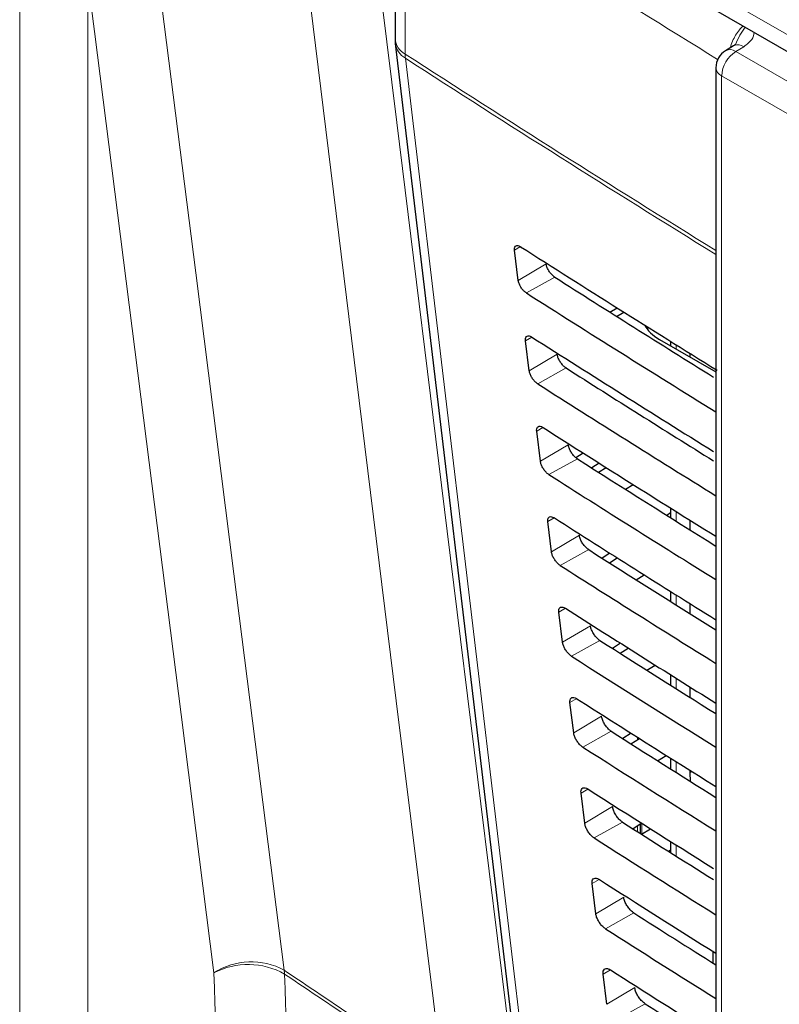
# Paper-space layout 'Blatt2' of a CAD drawing. Header units: millimetres. Extents: x 5 to 418, y 2 to 292.
# Tile 24 of 81: x 133 to 141, y 155 to 165. Entities that reach past the tile are written whole.
import ezdxf

# ---------------------------------------------------------------- set-up
doc = ezdxf.new("R2010")
doc.units = ezdxf.units.MM

psp = doc.layouts.new('Blatt2')

# ---------------------------------------------------------------- linework, layer by layer
at = {"color": 7, "linetype": 'Continuous', "lineweight": 18}
for p, q in [((136.1187, 167.3628), (144.7818, 162.3617)), ((136.9529, 166.3995), (136.9529, 164.4616)), ((133.0672, 131.2926), (133.0672, 165.222)), ((133.7553, 165.2116), (133.7553, 131.2822)), ((140.3673, 164.5352), (140.2867, 164.487)), ((140.2867, 164.487), (149.2011, 159.3408)), ((149.0597, 159.0959), (140.1452, 164.2421)), ((140.1452, 164.2421), (140.1452, 150.5783)), ((138.1167, 162.5186), (138.0567, 162.4828)), ((138.3749, 162.3464), (138.0939, 162.1784)), ((138.4624, 162.2104), (138.176, 162.0509)), ((138.23, 161.6065), (138.1685, 161.5697)), ((139.6872, 161.5277), (139.6872, 161.485)), ((138.4867, 161.4334), (138.2057, 161.2654)), ((138.5763, 161.2941), (138.2899, 161.1345)), ((138.3434, 160.6945), (138.2803, 160.6567)), ((138.5985, 160.5204), (138.3175, 160.3524)), ((138.6903, 160.3777), (138.4039, 160.2182)), ((139.6872, 159.8451), (139.6872, 159.7474)), ((138.4568, 159.7824), (138.392, 159.7437)), ((138.7103, 159.6073), (138.4293, 159.4394)), ((138.8042, 159.4613), (138.5178, 159.3018)), ((139.6872, 159.004), (139.6872, 158.9026)), ((138.5702, 158.8703), (138.5038, 158.8307)), ((138.8221, 158.6943), (138.5411, 158.5263)), ((138.9181, 158.545), (138.6318, 158.3854)), ((139.6872, 158.163), (139.6872, 158.0579)), ((138.6836, 157.9583), (138.6156, 157.9177)), ((138.9339, 157.7813), (138.6529, 157.6133)), ((139.0321, 157.6286), (138.7457, 157.4691)), ((139.2967, 157.545), (139.2967, 157.5685)), ((139.6872, 157.3221), (139.6872, 157.2133)), ((139.8227, 157.2097), (139.845, 157.223)), ((138.7969, 157.0462), (138.7274, 157.0046)), ((139.0457, 156.8683), (138.7647, 156.7003)), ((139.146, 156.7122), (138.8596, 156.5527)), ((139.2967, 156.6164), (139.2967, 156.6725)), ((139.3414, 156.6999), (139.3414, 156.5928)), ((139.6872, 156.4814), (139.6872, 156.3689)), ((138.9103, 156.1341), (138.8392, 156.0916)), ((139.1575, 155.9553), (138.8765, 155.7873)), ((139.26, 155.7959), (138.9736, 155.6363)), ((140.0856, 155.39), (140.0856, 155.273)), ((139.0237, 155.2221), (138.951, 155.1786)), ((139.2693, 155.0422), (138.9883, 154.8743)), ((139.3739, 154.8795), (139.0875, 154.7199))]:
    psp.add_line(p, q, dxfattribs=at)
at = {"color": 7, "linetype": 'Continuous', "lineweight": 25}
for p, q in [((136.2223, 167.1339), (144.8854, 162.1328)), ((136.8514, 166.5532), (136.8514, 164.6153)), ((136.8545, 164.5684), (138.1294, 153.8296)), ((140.2647, 164.5436), (140.184, 164.4954)), ((140.0867, 164.3237), (140.0867, 150.66)), ((138.0939, 162.1784), (138.0567, 162.4828)), ((139.019, 161.8575), (139.0927, 161.9)), ((139.0861, 161.8151), (139.16, 161.8577)), ((139.3893, 161.6922), (139.4067, 161.703)), ((138.2057, 161.2654), (138.1685, 161.5697)), ((139.5176, 161.5828), (140.0867, 161.2543)), ((139.6286, 161.5643), (139.6286, 161.5188)), ((139.8227, 161.4433), (139.8227, 161.4067)), ((138.3175, 160.3524), (138.2803, 160.6567)), ((138.6738, 160.3906), (138.7484, 160.4367)), ((138.9088, 160.335), (138.8346, 160.2859)), ((138.9046, 160.2414), (138.9814, 160.2891)), ((139.1751, 160.07), (139.2524, 160.118)), ((139.6286, 159.8818), (139.6286, 159.7842)), ((138.4293, 159.4394), (138.392, 159.7437)), ((139.6286, 159.832), (139.5916, 159.8075)), ((139.8227, 159.7604), (139.8227, 159.6625)), ((139.0165, 159.4265), (138.9393, 159.3754)), ((139.0128, 159.3287), (139.0928, 159.3783)), ((139.2833, 159.1573), (139.3638, 159.2072)), ((139.6286, 159.0407), (139.6286, 158.9394)), ((139.8227, 158.9191), (139.8227, 158.8175)), ((138.5411, 158.5263), (138.5038, 158.8307)), ((139.1242, 158.518), (139.044, 158.4649)), ((139.121, 158.4159), (139.2041, 158.4674)), ((139.3915, 158.2445), (139.4751, 158.2963)), ((139.6286, 158.1998), (139.6286, 158.0948)), ((139.8227, 158.078), (139.8227, 157.9726)), ((138.6529, 157.6133), (138.6156, 157.9177)), ((139.2319, 157.6095), (139.1487, 157.5544)), ((139.2293, 157.5032), (139.3155, 157.5566)), ((139.4997, 157.3317), (139.5865, 157.3855)), ((139.6286, 157.359), (139.6286, 157.2503)), ((139.8227, 157.237), (139.8227, 157.2097)), ((139.8227, 157.2097), (139.8272, 157.1251)), ((138.7647, 156.7003), (138.7274, 157.0046)), ((139.3396, 156.701), (139.2534, 156.6439)), ((139.3272, 156.597), (139.3272, 156.6928)), ((139.3375, 156.5904), (139.4268, 156.6458)), ((139.6286, 156.5183), (139.6286, 156.4059)), ((139.6079, 156.419), (139.6286, 156.4318)), ((138.8765, 155.7873), (138.8392, 156.0916)), ((140.0563, 155.4084), (140.0563, 155.2914)), ((138.9883, 154.8743), (138.951, 155.1786))]:
    psp.add_line(p, q, dxfattribs=at)
at = {"color": 7, "linetype": 'Continuous', "lineweight": 18, "flags": 128}
for points in [[(134.3604, 166.0533), (134.4567, 165.2937), (134.842, 162.2553), (135.2272, 159.2168), (135.7343, 155.2176)], [(135.0257, 155.1914), (134.6953, 157.7975), (134.3458, 160.5538), (133.8216, 164.6883), (133.7553, 165.2116)], [(137.3312, 154.1472), (137.2379, 154.9048), (136.8646, 157.9352), (136.4912, 160.9657), (135.9995, 164.9565)], [(136.7196, 164.9905), (136.8698, 163.771), (137.3778, 159.6473), (137.7165, 156.8982), (138.0513, 154.1812)], [(136.9556, 164.4196), (137.027, 163.818), (137.3126, 161.4116), (138.2301, 153.6809)]]:
    psp.add_lwpolyline(points, dxfattribs=at)
at = {"color": 7, "linetype": 'Continuous', "lineweight": 25, "flags": 128}
psp.add_lwpolyline([(140.2704, 164.5466), (140.2656, 164.5441), (140.2647, 164.5436)], dxfattribs=at)
at = {"color": 7, "linetype": 'Continuous', "lineweight": 18}
for centre, radius, start, end in [((232.5317, 314.0971), 175.9258, 237.092099, 238.30656), ((137.043, 164.6314), 0.1922, 184.8044, 242.06831), ((137.0616, 164.6008), 0.2099, 188.95214, 239.66299), ((140.2285, 164.4075), 0.0985, 53.82896, 116.85989), ((140.3079, 164.4477), 0.1058, 55.8104, 110.72388), ((232.5251, 312.1489), 175.9136, 237.092077, 238.299676), ((137.2774, 164.4609), 0.3245, 179.88151, 187.31028), ((232.5251, 312.1029), 175.9087, 237.092074, 238.298696), ((140.4523, 164.2281), 0.3074, 122.60548, 177.39452), ((140.185, 164.3324), 0.0988, 185.07867, 246.24147), ((135.4018, 154.6151), 0.6882, 61.11018, 123.13247), ((135.3704, 154.5328), 0.7433, 60.43657, 117.62952), ((135.3455, 155.1698), 0.3917, 1.38988, 7.00302)]:
    psp.add_arc(centre, radius, start, end, dxfattribs=at)
at = {"color": 7, "linetype": 'Continuous', "lineweight": 25}
for centre, radius, start, end in [((137.2514, 164.6153), 0.4, 180, 186.76944), ((140.2867, 164.3237), 0.2, 120.87094, 180)]:
    psp.add_arc(centre, radius, start, end, dxfattribs=at)
for centre, major_axis, ratio, start_param, end_param in [((286.5384, 242.9672), (200.2346, 3.0812), 0.587275, 3.868493, 3.883113), ((285.8793, 236.3997), (198.8183, -2.9535), 0.567125, 3.885601, 3.897521), ((285.8787, 236.3993), (199.2219, -2.9595), 0.567125, 3.885702, 3.899882), ((139.9419, 161.8192), (0.6, -0.0089), 0.567125, 3.439115, 3.935417), ((286.5381, 241.9872), (200.0741, 3.0787), 0.587275, 3.868453, 3.881991), ((285.8796, 235.42), (198.6578, -2.9511), 0.567125, 3.885561, 3.896647), ((285.8789, 235.4196), (199.0613, -2.9571), 0.567125, 3.885662, 3.899014), ((286.5378, 241.0072), (199.9135, 3.0762), 0.587275, 3.868413, 3.881303), ((285.8798, 234.4403), (198.4972, -2.9487), 0.567125, 3.88552, 3.895945), ((285.8792, 234.4399), (198.9008, -2.9547), 0.567125, 3.885622, 3.898143), ((286.5376, 240.0272), (199.753, 3.0738), 0.587275, 3.868373, 3.880439), ((285.8801, 233.4606), (198.3367, -2.9464), 0.567125, 3.88548, 3.895066), ((285.8794, 233.4602), (198.7402, -2.9524), 0.567125, 3.885581, 3.89727), ((286.5373, 239.0472), (199.5924, 3.0713), 0.587275, 3.868333, 3.879574), ((285.8804, 232.4809), (198.1761, -2.944), 0.567125, 3.885439, 3.894186), ((285.8797, 232.4805), (198.5797, -2.95), 0.567125, 3.885541, 3.896395), ((286.537, 238.0672), (199.4318, 3.0688), 0.587275, 3.868293, 3.878706), ((285.8806, 231.5012), (198.0156, -2.9416), 0.567125, 3.885399, 3.893303), ((285.88, 231.5008), (198.4191, -2.9476), 0.567125, 3.885501, 3.895518), ((286.5368, 237.0872), (199.2713, 3.0663), 0.587275, 3.868253, 3.877661), ((285.8809, 230.5215), (197.855, -2.9392), 0.567125, 3.885358, 3.892241), ((285.8802, 230.5211), (198.2585, -2.9452), 0.567125, 3.88546, 3.894638), ((286.5365, 236.1072), (199.1107, 3.0639), 0.587275, 3.868213, 3.876956), ((285.8812, 229.5418), (197.6944, -2.9368), 0.567125, 3.885318, 3.891522), ((285.8805, 229.5414), (198.098, -2.9428), 0.567125, 3.88542, 3.893756), ((286.5362, 235.1272), (198.9502, 3.0614), 0.587275, 3.868173, 3.876054), ((285.8814, 228.5621), (197.5339, -2.9344), 0.567125, 3.885277, 3.890463)]:
    psp.add_ellipse(centre, major_axis=major_axis, ratio=ratio, start_param=start_param, end_param=end_param, dxfattribs=at)
at = {"color": 7, "linetype": 'Continuous', "lineweight": 18}
for points, knots in [([(140.2308, 164.5233), (140.2384, 164.5461), (140.2596, 164.6101), (140.3068, 164.6902), (140.3476, 164.733), (140.3595, 164.7455)], [0, 0, 0, 0, 0.2818687, 0.7902423, 1, 1, 1, 1]), ([(140.2838, 164.5582), (140.2981, 164.5902), (140.327, 164.6544), (140.3628, 164.7069), (140.3808, 164.7332)], [0, 0, 0, 0, 0.49836, 1, 1, 1, 1]), ([(140.4742, 164.6792), (140.469, 164.6554), (140.4571, 164.6018), (140.3993, 164.559), (140.3673, 164.5352)], [0, 0, 0, 0, 0.444867, 1, 1, 1, 1]), ([(136.1953, 132.4102), (136.1065, 133.6558), (135.794, 138.039), (135.3592, 145.6079), (135.1367, 152.0011), (135.0257, 155.1914)], [0, 0, 0, 0, 0.165898, 0.583778, 1, 1, 1, 1]), ([(135.7343, 155.2176), (135.9271, 155.0879), (136.4584, 154.7304), (136.9916, 154.3742), (137.3312, 154.1472)], [0, 0, 0, 0, 0.363001, 1, 1, 1, 1]), ([(135.7371, 155.1793), (135.848, 151.9917), (136.0703, 145.6037), (136.5048, 138.0408), (136.817, 133.6611), (136.9057, 132.4165)], [0, 0, 0, 0, 0.416221, 0.834102, 1, 1, 1, 1]), ([(137.3341, 154.1089), (136.9945, 154.3359), (136.4613, 154.6922), (135.93, 155.0496), (135.7371, 155.1793)], [0, 0, 0, 0, 0.637019, 1, 1, 1, 1])]:
    psp.add_open_spline(points, degree=3, knots=knots, dxfattribs=at)
at = {"color": 7, "linetype": 'Continuous', "lineweight": 25}
for points, knots in [([(140.2829, 164.5585), (140.2837, 164.5579), (140.2848, 164.557), (140.2606, 164.5405), (140.2472, 164.5347), (140.2457, 164.534)], [0, 0, 0, 0, 0.642595, 0.959002, 1, 1, 1, 1]), ([(138.0567, 162.4828), (138.0564, 162.4862), (138.0553, 162.4986), (138.0587, 162.516), (138.0707, 162.5288), (138.0893, 162.5311), (138.1064, 162.525), (138.1161, 162.5189), (138.1179, 162.5179)], [0, 0, 0, 0, 0.0850535, 0.3019905, 0.5196115, 0.7367694, 0.9522337, 1, 1, 1, 1]), ([(138.4624, 162.2104), (138.4587, 162.2129), (138.4465, 162.2212), (138.4255, 162.2415), (138.4026, 162.2724), (138.3851, 162.306), (138.3772, 162.331), (138.3753, 162.3436), (138.3749, 162.3464)], [0, 0, 0, 0, 0.090146, 0.302268, 0.513764, 0.725705, 0.93926, 1, 1, 1, 1]), ([(138.176, 162.0509), (138.1729, 162.053), (138.1618, 162.0605), (138.1423, 162.079), (138.1206, 162.1078), (138.104, 162.1393), (138.0962, 162.1633), (138.0944, 162.1754), (138.0939, 162.1784)], [0, 0, 0, 0, 0.081983, 0.294147, 0.505651, 0.717552, 0.931033, 1, 1, 1, 1]), ([(138.1685, 161.5697), (138.1681, 161.5735), (138.167, 161.5863), (138.1707, 161.6041), (138.1831, 161.6172), (138.2023, 161.6193), (138.2197, 161.6129), (138.2296, 161.6068), (138.2313, 161.6058)], [0, 0, 0, 0, 0.088537, 0.305494, 0.523121, 0.740262, 0.955696, 1, 1, 1, 1]), ([(138.5763, 161.2941), (138.5725, 161.2967), (138.5598, 161.3053), (138.5382, 161.3263), (138.5148, 161.358), (138.4969, 161.3925), (138.4889, 161.4179), (138.4871, 161.4307), (138.4867, 161.4334)], [0, 0, 0, 0, 0.093114, 0.305221, 0.516715, 0.728672, 0.942253, 1, 1, 1, 1]), ([(138.2899, 161.1345), (138.2866, 161.1368), (138.2751, 161.1446), (138.255, 161.1638), (138.2328, 161.1934), (138.2158, 161.2258), (138.208, 161.2502), (138.2062, 161.2625), (138.2057, 161.2654)], [0, 0, 0, 0, 0.085359, 0.297505, 0.509006, 0.720923, 0.934434, 1, 1, 1, 1]), ([(138.2803, 160.6567), (138.2799, 160.6607), (138.2788, 160.674), (138.2827, 160.6922), (138.2955, 160.7055), (138.3153, 160.7075), (138.3331, 160.7009), (138.3431, 160.6947), (138.3447, 160.6937)], [0, 0, 0, 0, 0.091841, 0.308817, 0.526449, 0.743575, 0.95898, 1, 1, 1, 1]), ([(138.6903, 160.3777), (138.6862, 160.3805), (138.6731, 160.3894), (138.6509, 160.4111), (138.6269, 160.4436), (138.6088, 160.479), (138.6007, 160.5048), (138.5989, 160.5177), (138.5985, 160.5204)], [0, 0, 0, 0, 0.09594, 0.308034, 0.519526, 0.731498, 0.945105, 1, 1, 1, 1]), ([(138.4039, 160.2182), (138.4003, 160.2206), (138.3884, 160.2287), (138.3677, 160.2486), (138.345, 160.2791), (138.3277, 160.3123), (138.3198, 160.3371), (138.3179, 160.3496), (138.3175, 160.3524)], [0, 0, 0, 0, 0.088564, 0.300693, 0.512191, 0.724124, 0.937664, 1, 1, 1, 1]), ([(138.392, 159.7437), (138.3917, 159.7479), (138.3905, 159.7617), (138.3947, 159.7804), (138.4079, 159.7938), (138.4283, 159.7957), (138.4465, 159.7888), (138.4566, 159.7825), (138.4582, 159.7816)], [0, 0, 0, 0, 0.094979, 0.311974, 0.52961, 0.746722, 0.962099, 1, 1, 1, 1]), ([(138.8042, 159.4613), (138.7999, 159.4643), (138.7865, 159.4735), (138.7636, 159.496), (138.7391, 159.5293), (138.7206, 159.5654), (138.7125, 159.5917), (138.7107, 159.6048), (138.7103, 159.6073)], [0, 0, 0, 0, 0.0986338, 0.3107155, 0.5222066, 0.7341927, 0.9478245, 1, 1, 1, 1]), ([(138.5178, 159.3018), (138.5141, 159.3043), (138.5017, 159.3128), (138.4804, 159.3335), (138.4572, 159.3647), (138.4395, 159.3987), (138.4315, 159.424), (138.4297, 159.4366), (138.4293, 159.4394)], [0, 0, 0, 0, 0.0916086, 0.3037232, 0.5152183, 0.7271671, 0.9407346, 1, 1, 1, 1]), ([(138.5038, 158.8307), (138.5035, 158.8351), (138.5023, 158.8493), (138.5067, 158.8685), (138.5203, 158.8821), (138.5413, 158.8839), (138.5598, 158.8768), (138.5701, 158.8704), (138.5716, 158.8695)], [0, 0, 0, 0, 0.097964, 0.314976, 0.532617, 0.749714, 0.965065, 1, 1, 1, 1]), ([(138.9181, 158.545), (138.9137, 158.5481), (138.8998, 158.5576), (138.8763, 158.5808), (138.8513, 158.6149), (138.8325, 158.6519), (138.8243, 158.6786), (138.8224, 158.6918), (138.8221, 158.6943)], [0, 0, 0, 0, 0.101205, 0.313275, 0.524765, 0.736765, 0.950421, 1, 1, 1, 1]), ([(138.6318, 158.3854), (138.6278, 158.3881), (138.615, 158.3969), (138.5931, 158.4183), (138.5693, 158.4503), (138.5513, 158.4852), (138.5433, 158.5109), (138.5415, 158.5237), (138.5411, 158.5263)], [0, 0, 0, 0, 0.094506, 0.306607, 0.5181, 0.730064, 0.943658, 1, 1, 1, 1]), ([(138.6156, 157.9177), (138.6152, 157.9223), (138.614, 157.937), (138.6186, 157.9567), (138.6328, 157.9705), (138.6543, 157.9721), (138.6732, 157.9647), (138.6836, 157.9582), (138.685, 157.9574)], [0, 0, 0, 0, 0.100806, 0.317834, 0.53548, 0.752564, 0.96789, 1, 1, 1, 1]), ([(139.0321, 157.6286), (139.0274, 157.6318), (139.0131, 157.6417), (138.989, 157.6656), (138.9635, 157.7005), (138.9443, 157.7384), (138.9361, 157.7655), (138.9342, 157.7789), (138.9339, 157.7813)], [0, 0, 0, 0, 0.103661, 0.315721, 0.52721, 0.739224, 0.952903, 1, 1, 1, 1]), ([(138.7457, 157.4691), (138.7415, 157.4719), (138.7283, 157.481), (138.7057, 157.5031), (138.6815, 157.5359), (138.6632, 157.5717), (138.6551, 157.5978), (138.6533, 157.6107), (138.6529, 157.6133)], [0, 0, 0, 0, 0.0972666, 0.3093545, 0.5208462, 0.7328249, 0.9464441, 1, 1, 1, 1]), ([(138.7274, 157.0046), (138.727, 157.0095), (138.7258, 157.0247), (138.7306, 157.0448), (138.7452, 157.0588), (138.7673, 157.0603), (138.7866, 157.0527), (138.7971, 157.0461), (138.7984, 157.0453)], [0, 0, 0, 0, 0.103516, 0.32056, 0.538209, 0.75528, 0.970583, 1, 1, 1, 1]), ([(139.146, 156.7122), (139.1411, 156.7156), (139.1264, 156.7258), (139.1017, 156.7504), (139.0757, 156.7861), (139.0561, 156.8248), (139.0479, 156.8524), (139.046, 156.8659), (139.0457, 156.8683)], [0, 0, 0, 0, 0.10601, 0.31806, 0.52955, 0.741577, 0.955277, 1, 1, 1, 1]), ([(138.8596, 156.5527), (138.8553, 156.5557), (138.8416, 156.5651), (138.8184, 156.5879), (138.7937, 156.6216), (138.775, 156.6581), (138.7669, 156.6847), (138.765, 156.6978), (138.7647, 156.7003)], [0, 0, 0, 0, 0.0999, 0.311976, 0.523466, 0.735459, 0.949103, 1, 1, 1, 1]), ([(138.8392, 156.0916), (138.8388, 156.0968), (138.8375, 156.1124), (138.8426, 156.1329), (138.8576, 156.1471), (138.8803, 156.1485), (138.8999, 156.1406), (138.9106, 156.134), (138.9118, 156.1332)], [0, 0, 0, 0, 0.106103, 0.323161, 0.540814, 0.757873, 0.973154, 1, 1, 1, 1]), ([(139.26, 155.7959), (139.2548, 155.7994), (139.2397, 155.8099), (139.2143, 155.8352), (139.1879, 155.8718), (139.168, 155.9113), (139.1597, 155.9393), (139.1578, 155.953), (139.1575, 155.9553)], [0, 0, 0, 0, 0.1082593, 0.3203, 0.5317894, 0.7438293, 0.9575507, 1, 1, 1, 1]), ([(138.9736, 155.6363), (138.969, 155.6395), (138.9549, 155.6492), (138.9311, 155.6727), (138.9059, 155.7072), (138.8869, 155.7446), (138.8787, 155.7716), (138.8768, 155.7848), (138.8765, 155.7873)], [0, 0, 0, 0, 0.102414, 0.314479, 0.525969, 0.737976, 0.951642, 1, 1, 1, 1]), ([(138.951, 155.1786), (138.9506, 155.184), (138.9493, 155.2), (138.9546, 155.2211), (138.97, 155.2354), (138.9933, 155.2367), (139.0133, 155.2286), (139.0241, 155.2218), (139.0252, 155.2211)], [0, 0, 0, 0, 0.108574, 0.325646, 0.543303, 0.76035, 0.97561, 1, 1, 1, 1]), ([(139.3739, 154.8795), (139.3686, 154.8832), (139.353, 154.894), (139.327, 154.92), (139.3001, 154.9574), (139.2799, 154.9978), (139.2715, 155.0262), (139.2696, 155.04), (139.2693, 155.0422)], [0, 0, 0, 0, 0.1104144, 0.3224465, 0.5339362, 0.7459886, 0.9597301, 1, 1, 1, 1])]:
    psp.add_open_spline(points, degree=3, knots=knots, dxfattribs=at)

doc.saveas('drawing.dxf')
